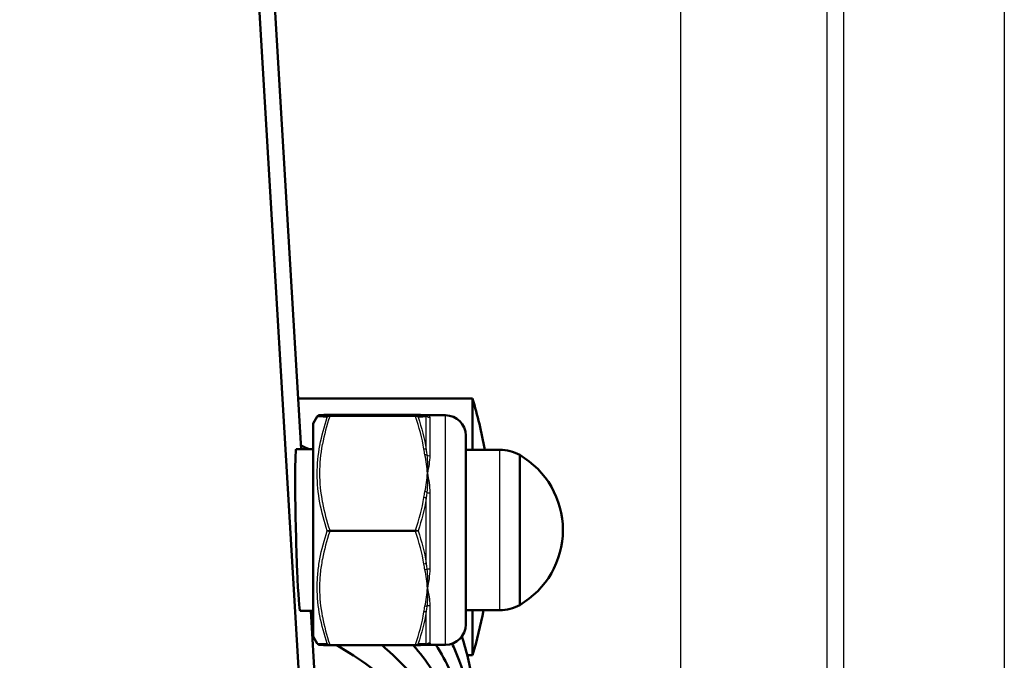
# Model space of a CAD drawing. Header units: millimetres. Extents: x 196 to 2279, y -1387 to 2348.
# Tile 72 of 82: x 500 to 573, y 1574 to 1621. Entities that reach past the tile are written whole.
import ezdxf

# ---------------------------------------------------------------- set-up
doc = ezdxf.new("R2010")
doc.units = ezdxf.units.MM
doc.header["$LTSCALE"] = 0.75
doc.layers.add('Visible', color=7, linetype='Continuous', lineweight=50)
doc.layers.add('Visible Narrow', color=7, linetype='Continuous', lineweight=25)

msp = doc.modelspace()

# ---------------------------------------------------------------- linework, layer by layer
at = {"layer": 'Visible', "extrusion": (0, 1, -2.96628e-13)}
for p, q in [((524.924, 1498.805, -556.942), (483.367, 2196.115, 278.485)), ((520.685, 1589.443, -487.989), (518.633, 1623.866, -446.749)), ((520.461, 1593.196, -779.696), (533.377, 1593.196, -779.696)), ((521.577, 1591.363, -475.334), (521.866, 1591.864, -475.334)), ((529.157, 1591.995, -480.128), (522.797, 1591.995, -480.128)), ((530.041, 1591.963, -475.334), (531.377, 1591.963, -475.334)), ((521.577, 1589.443, -475.334), (520.314, 1589.443, -475.334)), ((535.392, 1589.413, -475.334), (532.877, 1589.413, -475.334)), ((521.577, 1577.483, -475.334), (520.606, 1577.483, -475.334)), ((524.915, 1518.455, -573.038), (521.397, 1577.483, -502.318)), ((535.392, 1577.513, -475.334), (532.877, 1577.513, -475.334)), ((521.577, 1575.563, -475.334), (521.866, 1575.063, -475.334)), ((529.157, 1574.931, -470.54), (522.797, 1574.931, -470.54)), ((530.041, 1574.963, -475.334), (531.377, 1574.963, -475.334)), ((532.986, 1574.196, -779.696), (533.377, 1574.196, -779.696))]:
    msp.add_line(p, q, dxfattribs=at)
at = {"layer": 'Visible', "extrusion": (-1, 0, 0)}
for centre, radius, start, end in [((-1583.696, -779.696, -533.377), 9.5, 127.0042, 180), ((-1583.463, -475.334, -536.877), 5.557, 0, 180), ((-1583.696, -779.696, -533.377), 9.5, 0, 49.40122)]:
    msp.add_arc(centre, radius, start, end, dxfattribs=at)
at = {"layer": 'Visible', "extrusion": (0, -2.96628e-13, -1)}
for centre, radius, start, end in [((-501.845, 1583.696, 779.696), 32.932, 163.2335, 170.00143), ((-531.377, 1590.463, 475.334), 1.5, 90, 180), ((-535.392, 1586.413, 475.334), 3, 90, 119.65979), ((-533.651, 1583.463, 475.334), 6.425, 120.1304, 239.8696), ((-535.392, 1580.513, 475.334), 3, 240.34021, 270), ((-501.845, 1583.696, 779.696), 32.932, 190.82007, 196.7665), ((-531.377, 1576.463, 475.334), 1.5, 180, 270)]:
    msp.add_arc(centre, radius, start, end, dxfattribs=at)
at = {"layer": 'Visible', "extrusion": (0.182291, -0.006515, 0.983223)}
msp.add_arc((1609.683, -551.709, -382.629), 0.2, 359.99994, 2.08176, dxfattribs=at)
at = {"layer": 'Visible', "extrusion": (1, 0, 0)}
for centre, radius in [((1583.463, -475.334, 521.577), 7.9), ((1583.463, -475.334, 532.877), 7)]:
    msp.add_arc(centre, radius, 0, 180, dxfattribs=at)
at = {"layer": 'Visible', "extrusion": (0.182291, 0.006515, -0.983223)}
for start, end in [(179.99994, 182.08176), (136.09286, 179.99994)]:
    msp.add_arc((1555.224, 489.516, 572.722), 0.2, start, end, dxfattribs=at)
at = {"layer": 'Visible', "extrusion": (0.999272, 0.024453, 0.029297)}
msp.add_ellipse((520.46, 1583.463, -475.334), major_axis=(-0.228, 3.832, 4.591), ratio=0.999272, start_param=-0.875267, end_param=2.266326, dxfattribs=at)
at = {"layer": 'Visible'}
for points, knots in [([(521.866, 1591.864, -475.333), (521.877, 1591.882, -475.347), (521.89, 1591.898, -475.362), (521.915, 1591.922, -475.397), (521.928, 1591.93, -475.417), (521.949, 1591.943, -475.461), (521.957, 1591.947, -475.485), (521.976, 1591.954, -475.547), (521.984, 1591.957, -475.586), (522.005, 1591.962, -475.715), (522.013, 1591.964, -475.805), (522.046, 1591.969, -476.164), (522.066, 1591.97, -476.434), (522.181, 1591.978, -477.511), (522.326, 1591.983, -478.314), (522.601, 1591.991, -479.448), (522.693, 1591.993, -479.789), (522.792, 1591.995, -480.128)], [0.0000649, 0.0000649, 0.0000649, 0.0000649, 0.0076103, 0.0076103, 0.0148612, 0.0148612, 0.0225849, 0.0225849, 0.034539, 0.034539, 0.0616122, 0.0616122, 0.1427319, 0.1427319, 0.386626, 0.386626, 0.4925958, 0.4925958, 0.4925958, 0.4925958]), ([(532.578, 1575.565, -739.286), (532.975, 1574.397, -739.729), (533.257, 1573.192, -740.183), (533.561, 1570.831, -741.072), (533.599, 1569.66, -741.513), (533.527, 1568.495, -741.952)], [279.673138, 279.673138, 279.673138, 279.673138, 280.0639208, 280.0639208, 280.4354025, 280.4354025, 280.4354025, 280.4354025]), ([(522.792, 1574.931, -470.54), (522.565, 1574.937, -471.319), (522.374, 1574.942, -472.111), (522.172, 1574.95, -473.315), (522.119, 1574.953, -473.721), (522.058, 1574.957, -474.331), (522.042, 1574.959, -474.534), (522.016, 1574.963, -474.838), (522.007, 1574.964, -474.94), (521.982, 1574.971, -475.092), (521.971, 1574.973, -475.145), (521.943, 1574.987, -475.22), (521.93, 1574.994, -475.247), (521.907, 1575.012, -475.282), (521.899, 1575.02, -475.294), (521.882, 1575.039, -475.316), (521.873, 1575.05, -475.325), (521.866, 1575.063, -475.334)], [0, 0, 0, 0, 0.2435103, 0.2435103, 0.3662038, 0.3662038, 0.4273466, 0.4273466, 0.4578995, 0.4578995, 0.473686, 0.473686, 0.4824962, 0.4824962, 0.4874329, 0.4874329, 0.4925517, 0.4925517, 0.4925517, 0.4925517]), ([(523.272, 1574.931, -701.673), (525.004, 1573.985, -702.089), (526.602, 1572.792, -702.587), (529.524, 1569.863, -703.761), (530.819, 1568.034, -704.471), (532.678, 1564.137, -705.965), (533.269, 1562.018, -706.762), (533.571, 1558.926, -707.926), (533.588, 1557.946, -708.295), (533.527, 1556.969, -708.663)], [212.19337, 212.19337, 212.19337, 212.19337, 212.796696, 212.796696, 213.483595, 213.483595, 214.167223, 214.167223, 214.478791, 214.478791, 214.478791, 214.478791]), ([(526.655, 1574.931, -709.306), (526.74, 1574.86, -709.335), (526.824, 1574.788, -709.364), (528.58, 1573.266, -709.986), (530.013, 1571.528, -710.666), (532.167, 1567.765, -712.119), (532.919, 1565.69, -712.905), (533.536, 1562.168, -714.232), (533.616, 1560.713, -714.779), (533.527, 1559.272, -715.322)], [225.803972, 225.803972, 225.803972, 225.803972, 225.838311, 225.838311, 226.525776, 226.525776, 227.210065, 227.210065, 227.670137, 227.670137, 227.670137, 227.670137]), ([(528.984, 1574.931, -716.888), (529.471, 1574.363, -717.113), (529.925, 1573.77, -717.345), (531.555, 1571.356, -718.284), (532.464, 1569.337, -719.056), (533.466, 1565.406, -720.539), (533.647, 1563.464, -721.269), (533.527, 1561.558, -721.987)], [239.33456, 239.33456, 239.33456, 239.33456, 239.567763, 239.567763, 240.252766, 240.252766, 240.863555, 240.863555, 240.863555, 240.863555]), ([(530.204, 1575.101, -473.813), (530.204, 1575.053, -474.075), (530.185, 1575.018, -474.337), (530.154, 1574.995, -474.599), (530.126, 1574.974, -474.845), (530.086, 1574.963, -475.091), (530.041, 1574.963, -475.334)], [0, 0, 0, 0, 0.000794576, 0.000794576, 0.000794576, 0.001536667, 0.001536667, 0.001536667, 0.001536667]), ([(530.662, 1574.963, -724.435), (531.467, 1573.687, -724.93), (532.121, 1572.319, -725.454), (533.28, 1568.882, -726.758), (533.609, 1566.717, -727.57), (533.553, 1564.345, -728.463), (533.542, 1564.102, -728.554), (533.527, 1563.859, -728.646)], [252.821589, 252.821589, 252.821589, 252.821589, 253.295333, 253.295333, 253.977908, 253.977908, 254.05576, 254.05576, 254.05576, 254.05576]), ([(531.869, 1575.046, -731.948), (531.947, 1574.876, -732.013), (532.022, 1574.706, -732.079), (532.933, 1572.555, -732.9), (533.427, 1570.416, -733.703), (533.575, 1567.587, -734.768), (533.571, 1566.883, -735.033), (533.526, 1566.179, -735.298)], [266.2784393, 266.2784393, 266.2784393, 266.2784393, 266.3377349, 266.3377349, 267.0209754, 267.0209754, 267.2454843, 267.2454843, 267.2454843, 267.2454843])]:
    msp.add_open_spline(points, degree=3, knots=knots, dxfattribs=at)
for points in [[(529.771, 1591.977, -477.33), (529.639, 1591.983, -478.279), (529.424, 1591.989, -479.209), (529.157, 1591.995, -480.127)], [(529.85, 1591.974, -476.844), (529.82, 1591.975, -477.005), (529.793, 1591.976, -477.167), (529.771, 1591.977, -477.33)], [(529.857, 1591.973, -476.845), (529.943, 1591.97, -476.394), (529.996, 1591.968, -475.937), (530.037, 1591.964, -475.479)], [(530.041, 1591.963, -475.334), (530.038, 1591.963, -475.315), (530.034, 1591.963, -475.296), (530.03, 1591.963, -475.278)], [(530.033, 1591.963, -475.334), (530.032, 1591.963, -475.315), (530.031, 1591.963, -475.296), (530.03, 1591.963, -475.278)], [(520.668, 1589.715, -740.92), (520.877, 1589.628, -740.954), (521.084, 1589.537, -740.99), (521.29, 1589.443, -741.027)], [(529.992, 1580.564, -737.365), (529.992, 1580.564, -737.365), (529.992, 1580.564, -737.365), (529.992, 1580.564, -737.365)], [(521.944, 1577.902, -708.033), (521.944, 1577.902, -708.033), (521.944, 1577.902, -708.033), (521.944, 1577.902, -708.033)], [(530.029, 1578.209, -730.727), (530.029, 1578.209, -730.727), (530.029, 1578.208, -730.727), (530.029, 1578.208, -730.727)], [(521.498, 1575.795, -701.284), (521.524, 1575.783, -701.289), (521.551, 1575.772, -701.294), (521.577, 1575.761, -701.299)], [(529.771, 1574.95, -473.338), (529.641, 1574.944, -472.401), (529.43, 1574.938, -471.481), (529.166, 1574.932, -470.574)], [(529.85, 1574.953, -473.824), (529.828, 1574.952, -473.704), (529.807, 1574.952, -473.584), (529.789, 1574.951, -473.463)], [(530.037, 1574.963, -475.189), (529.996, 1574.959, -474.731), (529.943, 1574.956, -474.274), (529.857, 1574.953, -473.823)], [(529.991, 1575.014, -473.798), (530.041, 1574.981, -474.259), (530.051, 1574.964, -474.724), (530.037, 1574.963, -475.189)], [(530.041, 1574.963, -475.334), (530.04, 1574.963, -475.338), (530.04, 1574.963, -475.341), (530.039, 1574.963, -475.345)]]:
    msp.add_open_spline(points, degree=3, dxfattribs=at)
at = {"layer": 'Visible Narrow', "extrusion": (0, 1, -2.96628e-13)}
for p, q in [((560.892, 1492.772, -948.225), (560.892, 1674.155, -948.225)), ((572.787, 1674.155, -960.099), (572.787, 1492.772, -960.099)), ((548.816, 1494.038, -916.471), (548.816, 1672.889, -916.471)), ((559.626, 1672.889, -928.23), (559.626, 1494.038, -928.23)), ((529.157, 1591.995, -480.127), (522.797, 1591.995, -480.127)), ((522.797, 1591.931, -470.428), (529.157, 1591.931, -470.428)), ((529.157, 1591.88, -470.342), (522.797, 1591.88, -470.342)), ((522.797, 1583.449, -465.548), (529.157, 1583.449, -465.548)), ((529.157, 1583.349, -465.548), (522.797, 1583.349, -465.548)), ((522.797, 1574.981, -470.454), (529.157, 1574.981, -470.454))]:
    msp.add_line(p, q, dxfattribs=at)
at = {"layer": 'Visible Narrow', "extrusion": (1, 0, 0)}
for centre, radius, start, end in [((1591.831, -470.429, 522.797), 0.1, 0.37968, 60.37965), ((1583.463, -475.334, 530.204), 8.5, 11.06539, 49.6939), ((1583.463, -475.334, 530.204), 8.5, 71.06539, 109.6939), ((1583.399, -465.635, 522.797), 0.1, 60.37971, 120.37962), ((1583.463, -475.334, 530.204), 8.5, 131.06539, 169.6939), ((1575.031, -470.54, 522.797), 0.1, 120.37968, 180)]:
    msp.add_arc(centre, radius, start, end, dxfattribs=at)
at = {"layer": 'Visible Narrow', "extrusion": (1, -5.48343e-13, 2.32777e-12)}
msp.add_arc((1591.831, -470.429, 529.157), 0.1, 0.37965, 60.37964, dxfattribs=at)
at = {"layer": 'Visible Narrow', "extrusion": (-0.137281, -0.006563, 0.99051)}
msp.add_arc((-1564.635, 534.397, -551.911), 0.2, 116.27402, 177.23664, dxfattribs=at)
at = {"layer": 'Visible Narrow', "extrusion": (-0.182291, -0.006515, 0.983223)}
msp.add_arc((-1571.813, 490.119, -572.722), 0.2, 131.92934, 177.91824, dxfattribs=at)
at = {"layer": 'Visible Narrow', "extrusion": (-1, 0, 0)}
for centre, radius, start, end in [((-1583.463, -475.334, -529.944), 8.65, 133.50991, 165.73079), ((-1583.463, -475.334, -531.377), 8.5, 0, 180), ((-1583.463, -475.334, -535.392), 5.95, 0, 180), ((-1583.463, -475.334, -529.944), 8.65, 73.50991, 105.73079), ((-1583.463, -475.334, -529.944), 8.65, 13.50991, 45.73079)]:
    msp.add_arc(centre, radius, start, end, dxfattribs=at)
at = {"layer": 'Visible Narrow', "extrusion": (3.09142e-13, -0.191929, 0.981409)}
msp.add_arc((530.204, 1471.594, -770.41), 0.3, 224.99611, 270, dxfattribs=at)
at = {"layer": 'Visible Narrow', "extrusion": (0.137281, -0.861089, 0.489571)}
msp.add_arc((773.39, 318.496, -1525.518), 0.2, 24.57442, 85.53704, dxfattribs=at)
at = {"layer": 'Visible Narrow', "extrusion": (0.182291, -0.854754, 0.485969)}
msp.add_arc((849.609, 291.68, -1489.422), 0.2, 38.09402, 84.08293, dxfattribs=at)
at = {"layer": 'Visible Narrow', "extrusion": (4.99067e-12, -0.762599, 0.646871)}
msp.add_arc((530.204, 670.607, -1515.028), 0.3, 224.99611, 270, dxfattribs=at)
at = {"layer": 'Visible Narrow', "extrusion": (-0.137281, -0.861089, 0.489571)}
msp.add_arc((273.499, 400.207, -1666.907), 0.2, 33.50034, 94.46296, dxfattribs=at)
at = {"layer": 'Visible Narrow', "extrusion": (-0.182291, -0.854754, 0.485969)}
msp.add_arc((187.352, 399.151, -1679.516), 0.2, 49.92817, 95.91707, dxfattribs=at)
at = {"layer": 'Visible Narrow', "extrusion": (3.22242e-14, -0.94589, 0.324489)}
msp.add_arc((530.204, 73.003, -1652.022), 0.3, 224.99611, 270, dxfattribs=at)
at = {"layer": 'Visible Narrow', "extrusion": (1, -2.25182e-12, 2.09762e-12)}
msp.add_arc((1583.399, -465.635, 529.157), 0.1, 60.37965, 120.37964, dxfattribs=at)
at = {"layer": 'Visible Narrow', "extrusion": (0.137281, -0.854525, -0.500939)}
msp.add_arc((773.845, -1144.179, -1044.302), 0.2, 33.63846, 94.60108, dxfattribs=at)
at = {"layer": 'Visible Narrow', "extrusion": (0.182291, -0.848239, -0.497254)}
msp.add_arc((850.123, -1118.569, -1011.747), 0.2, 50.1107, 96.09961, dxfattribs=at)
at = {"layer": 'Visible Narrow', "extrusion": (3.95697e-12, -0.941506, -0.336995)}
msp.add_arc((530.204, -972.349, -1330.656), 0.3, 224.99611, 270, dxfattribs=at)
at = {"layer": 'Visible Narrow', "extrusion": (-0.182291, -0.848239, -0.497254)}
msp.add_arc((186.491, -1229.344, -1201.84), 0.2, 37.91149, 83.90039, dxfattribs=at)
at = {"layer": 'Visible Narrow', "extrusion": (-8.19345e-14, -0.75396, -0.65692)}
msp.add_arc((530.204, -1389.792, -881.612), 0.3, 224.99611, 270, dxfattribs=at)
at = {"layer": 'Visible Narrow', "extrusion": (-0.137281, -0.854525, -0.500939)}
msp.add_arc((272.844, -1228.414, -1185.691), 0.2, 24.4363, 85.39892, dxfattribs=at)
at = {"layer": 'Visible Narrow', "extrusion": (1, -1.75692e-12, -1.64767e-12)}
msp.add_arc((1575.031, -470.54, 529.157), 0.1, 120.37965, 180, dxfattribs=at)
at = {"layer": 'Visible Narrow', "extrusion": (0.137281, 0.006563, -0.99051)}
msp.add_arc((1548.054, 533.597, 551.911), 0.2, 121.80074, 182.76336, dxfattribs=at)
at = {"layer": 'Visible Narrow', "extrusion": (2.89141e-12, -0.178907, -0.983866)}
msp.add_arc((530.204, -1634.156, 184.372), 0.3, 224.99611, 270, dxfattribs=at)
at = {"layer": 'Visible Narrow'}
for points, knots in [([(522.607, 1591.818, -470.437), (522.381, 1591.826, -471.225), (522.195, 1591.835, -472.02), (521.938, 1591.851, -473.625), (521.867, 1591.858, -474.435), (521.865, 1591.863, -475.282), (521.865, 1591.863, -475.307), (521.866, 1591.864, -475.333)], [0, 0, 0, 0, 0.002438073, 0.002438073, 0.004876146, 0.004876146, 0.004952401, 0.004952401, 0.004952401, 0.004952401]), ([(522.607, 1583.399, -465.65), (522.38, 1584.088, -466.038), (522.194, 1584.784, -466.429), (521.935, 1586.193, -467.225), (521.865, 1586.911, -467.631), (521.866, 1588.329, -468.438), (521.935, 1589.034, -468.84), (522.193, 1590.435, -469.642), (522.38, 1591.132, -470.043), (522.607, 1591.818, -470.437)], [0, 0, 0, 0, 0.002457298, 0.002457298, 0.004914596, 0.004914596, 0.007371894, 0.007371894, 0.009829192, 0.009829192, 0.009829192, 0.009829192]), ([(522.797, 1591.88, -470.342), (522.569, 1591.201, -469.956), (522.379, 1590.511, -469.563), (522.247, 1589.816, -469.168), (522.246, 1589.808, -469.163), (522.244, 1589.799, -469.158), (522.242, 1589.79, -469.153), (522.11, 1589.087, -468.754), (522.039, 1588.38, -468.352), (522.039, 1587.67, -467.948), (522.038, 1586.959, -467.543), (522.111, 1586.24, -467.135), (522.243, 1585.535, -466.734), (522.245, 1585.523, -466.727), (522.248, 1585.51, -466.72), (522.25, 1585.497, -466.713), (522.382, 1584.806, -466.32), (522.57, 1584.124, -465.932), (522.797, 1583.449, -465.548)], [0.000060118, 0.000060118, 0.000060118, 0.000060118, 0.002500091, 0.002500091, 0.002500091, 0.002530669, 0.002530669, 0.002530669, 0.005001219, 0.005001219, 0.005001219, 0.00747177, 0.00747177, 0.00747177, 0.007516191, 0.007516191, 0.007516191, 0.009942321, 0.009942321, 0.009942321, 0.009942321]), ([(522.797, 1591.995, -480.127), (522.57, 1591.99, -479.347), (522.381, 1591.985, -478.561), (522.249, 1591.98, -477.765), (522.247, 1591.98, -477.752), (522.245, 1591.979, -477.739), (522.243, 1591.979, -477.726), (522.178, 1591.977, -477.33), (522.127, 1591.974, -476.931), (522.093, 1591.971, -476.53), (522.092, 1591.971, -476.521), (522.091, 1591.971, -476.513), (522.091, 1591.971, -476.505), (522.056, 1591.969, -476.098), (522.039, 1591.966, -475.686), (522.039, 1591.963, -475.276), (522.039, 1591.958, -474.448), (522.112, 1591.952, -473.631), (522.244, 1591.947, -472.822), (522.245, 1591.947, -472.814), (522.247, 1591.947, -472.805), (522.248, 1591.947, -472.796), (522.38, 1591.941, -471.999), (522.569, 1591.936, -471.211), (522.797, 1591.931, -470.428)], [0.000059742, 0.000059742, 0.000059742, 0.000059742, 0.002480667, 0.002480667, 0.002480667, 0.002519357, 0.002519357, 0.002519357, 0.003724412, 0.003724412, 0.003724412, 0.003749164, 0.003749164, 0.003749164, 0.004971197, 0.004971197, 0.004971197, 0.007438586, 0.007438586, 0.007438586, 0.007465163, 0.007465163, 0.007465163, 0.009898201, 0.009898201, 0.009898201, 0.009898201]), ([(529.157, 1591.931, -470.428), (529.198, 1591.931, -470.422), (529.237, 1591.918, -470.421), (529.27, 1591.898, -470.422), (529.303, 1591.877, -470.424), (529.329, 1591.85, -470.429), (529.347, 1591.818, -470.437)], [0, 0, 0, 0, 0.0001165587, 0.0001165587, 0.0001165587, 0.0002331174, 0.0002331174, 0.0002331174, 0.0002331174]), ([(529.991, 1591.892, -473.686), (529.977, 1591.881, -473.554), (529.963, 1591.869, -473.421), (529.951, 1591.855, -473.289), (529.949, 1591.852, -473.26), (529.946, 1591.85, -473.231), (529.944, 1591.847, -473.202)], [0, 0, 0, 0, 0.000400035, 0.000400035, 0.000400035, 0.0004882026, 0.0004882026, 0.0004882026, 0.0004882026]), ([(529.944, 1589.419, -469.061), (529.955, 1589.31, -468.984), (529.968, 1589.201, -468.908), (529.982, 1589.091, -468.834), (529.985, 1589.067, -468.818), (529.988, 1589.043, -468.801), (529.991, 1589.019, -468.785)], [0, 0, 0, 0, 0.0004000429, 0.0004000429, 0.0004000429, 0.0004882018, 0.0004882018, 0.0004882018, 0.0004882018]), ([(530.204, 1588.962, -468.852), (530.204, 1588.759, -468.68), (530.185, 1588.55, -468.519), (530.154, 1588.334, -468.368), (530.124, 1588.116, -468.216), (530.08, 1587.892, -468.074), (530.03, 1587.665, -467.945)], [0, 0, 0, 0, 0.000794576, 0.000794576, 0.000794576, 0.001593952, 0.001593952, 0.001593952, 0.001593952]), ([(529.991, 1586.25, -467.211), (529.977, 1586.13, -467.154), (529.963, 1586.01, -467.099), (529.951, 1585.889, -467.044), (529.949, 1585.862, -467.032), (529.946, 1585.835, -467.02), (529.944, 1585.809, -467.008)], [0, 0, 0, 0, 0.000400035, 0.000400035, 0.000400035, 0.0004882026, 0.0004882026, 0.0004882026, 0.0004882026]), ([(522.607, 1575.045, -470.548), (522.381, 1575.724, -470.146), (522.195, 1576.407, -469.741), (521.938, 1577.789, -468.925), (521.867, 1578.488, -468.514), (521.865, 1579.55, -467.891), (521.882, 1579.907, -467.683), (521.948, 1580.615, -467.269), (521.998, 1580.967, -467.063), (522.193, 1582.022, -466.45), (522.38, 1582.715, -466.047), (522.607, 1583.399, -465.65)], [0, 0, 0, 0, 0.002438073, 0.002438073, 0.004876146, 0.004876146, 0.006095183, 0.006095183, 0.007314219, 0.007314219, 0.009752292, 0.009752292, 0.009752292, 0.009752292]), ([(522.797, 1583.349, -465.548), (522.57, 1582.676, -465.943), (522.381, 1581.997, -466.341), (522.249, 1581.31, -466.743), (522.247, 1581.299, -466.75), (522.245, 1581.288, -466.756), (522.243, 1581.277, -466.763), (522.178, 1580.935, -466.963), (522.127, 1580.591, -467.165), (522.093, 1580.245, -467.368), (522.092, 1580.238, -467.372), (522.091, 1580.231, -467.376), (522.091, 1580.223, -467.38), (522.056, 1579.872, -467.586), (522.039, 1579.517, -467.795), (522.039, 1579.163, -468.002), (522.039, 1578.449, -468.421), (522.112, 1577.744, -468.834), (522.244, 1577.047, -469.243), (522.245, 1577.039, -469.247), (522.247, 1577.032, -469.252), (522.248, 1577.024, -469.256), (522.38, 1576.337, -469.659), (522.569, 1575.656, -470.058), (522.797, 1574.981, -470.454)], [0.000059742, 0.000059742, 0.000059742, 0.000059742, 0.002480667, 0.002480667, 0.002480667, 0.002519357, 0.002519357, 0.002519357, 0.003724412, 0.003724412, 0.003724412, 0.003749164, 0.003749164, 0.003749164, 0.004971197, 0.004971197, 0.004971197, 0.007438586, 0.007438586, 0.007438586, 0.007465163, 0.007465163, 0.007465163, 0.009898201, 0.009898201, 0.009898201, 0.009898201]), ([(522.797, 1583.349, -465.548), (522.756, 1583.353, -465.546), (522.717, 1583.361, -465.555), (522.684, 1583.37, -465.574), (522.651, 1583.379, -465.593), (522.625, 1583.389, -465.619), (522.607, 1583.399, -465.65)], [0.0000000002, 0.0000000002, 0.0000000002, 0.0000000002, 0.0001165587, 0.0001165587, 0.0001165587, 0.0002331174, 0.0002331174, 0.0002331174, 0.0002331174]), ([(529.157, 1583.449, -465.548), (529.198, 1583.444, -465.545), (529.237, 1583.436, -465.555), (529.27, 1583.427, -465.574), (529.303, 1583.418, -465.592), (529.329, 1583.409, -465.619), (529.347, 1583.399, -465.65)], [0, 0, 0, 0, 0.0001165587, 0.0001165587, 0.0001165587, 0.0002331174, 0.0002331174, 0.0002331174, 0.0002331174]), ([(529.944, 1581.008, -467.04), (529.955, 1580.887, -467.096), (529.968, 1580.767, -467.152), (529.982, 1580.648, -467.21), (529.985, 1580.622, -467.223), (529.988, 1580.596, -467.236), (529.991, 1580.569, -467.248)], [0, 0, 0, 0, 0.0004000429, 0.0004000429, 0.0004000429, 0.0004882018, 0.0004882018, 0.0004882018, 0.0004882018]), ([(530.204, 1580.599, -467.331), (530.204, 1580.348, -467.421), (530.185, 1580.104, -467.521), (530.154, 1579.865, -467.633), (530.124, 1579.625, -467.745), (530.08, 1579.39, -467.869), (530.03, 1579.165, -468.001)], [0, 0, 0, 0, 0.000794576, 0.000794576, 0.000794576, 0.001593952, 0.001593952, 0.001593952, 0.001593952]), ([(529.991, 1577.822, -468.859), (529.977, 1577.713, -468.935), (529.963, 1577.604, -469.011), (529.951, 1577.497, -469.089), (529.949, 1577.473, -469.106), (529.946, 1577.449, -469.123), (529.944, 1577.425, -469.14)], [0, 0, 0, 0, 0.000400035, 0.000400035, 0.000400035, 0.0004882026, 0.0004882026, 0.0004882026, 0.0004882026]), ([(521.866, 1575.063, -475.334), (521.867, 1575.061, -474.949), (521.884, 1575.058, -474.563), (521.948, 1575.055, -473.768), (521.998, 1575.053, -473.36), (522.193, 1575.048, -472.14), (522.38, 1575.047, -471.339), (522.607, 1575.045, -470.548)], [0.004953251, 0.004953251, 0.004953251, 0.004953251, 0.006095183, 0.006095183, 0.007314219, 0.007314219, 0.009752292, 0.009752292, 0.009752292, 0.009752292]), ([(529.157, 1574.981, -470.454), (529.198, 1574.976, -470.457), (529.237, 1574.981, -470.468), (529.27, 1574.993, -470.485), (529.303, 1575.004, -470.502), (529.329, 1575.023, -470.524), (529.347, 1575.045, -470.548)], [0, 0, 0, 0, 0.0001165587, 0.0001165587, 0.0001165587, 0.0002331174, 0.0002331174, 0.0002331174, 0.0002331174]), ([(529.944, 1575.053, -473.313), (529.955, 1575.041, -473.446), (529.968, 1575.03, -473.578), (529.982, 1575.02, -473.71), (529.985, 1575.018, -473.739), (529.988, 1575.016, -473.768), (529.991, 1575.014, -473.798)], [0, 0, 0, 0, 0.0004000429, 0.0004000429, 0.0004000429, 0.0004882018, 0.0004882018, 0.0004882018, 0.0004882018])]:
    msp.add_open_spline(points, degree=3, knots=knots, dxfattribs=at)
for points in [[(522.607, 1591.818, -470.437), (522.645, 1591.884, -470.421), (522.719, 1591.931, -470.417), (522.797, 1591.931, -470.428)], [(522.797, 1591.88, -470.342), (522.719, 1591.89, -470.347), (522.644, 1591.863, -470.386), (522.607, 1591.818, -470.437)], [(522.797, 1591.995, -480.127), (522.795, 1591.995, -480.128), (522.794, 1591.995, -480.128), (522.792, 1591.995, -480.128)], [(529.157, 1591.931, -470.428), (529.424, 1591.937, -471.347), (529.639, 1591.943, -472.277), (529.771, 1591.95, -473.225)], [(529.347, 1591.818, -470.437), (529.309, 1591.864, -470.386), (529.234, 1591.89, -470.347), (529.157, 1591.88, -470.342)], [(529.771, 1589.449, -468.959), (529.639, 1590.273, -469.428), (529.424, 1591.082, -469.888), (529.157, 1591.88, -470.342)], [(529.944, 1591.847, -473.202), (529.816, 1591.838, -472.266), (529.607, 1591.828, -471.344), (529.347, 1591.818, -470.437)], [(529.347, 1591.818, -470.437), (529.607, 1591.031, -469.984), (529.816, 1590.231, -469.525), (529.944, 1589.419, -469.061)], [(529.771, 1591.95, -473.225), (529.793, 1591.951, -473.388), (529.82, 1591.952, -473.55), (529.85, 1591.953, -473.712)], [(530.03, 1591.963, -475.278), (530.002, 1591.967, -475.803), (529.946, 1591.97, -476.327), (529.85, 1591.974, -476.844)], [(529.85, 1591.953, -473.712), (529.946, 1591.956, -474.229), (530.002, 1591.96, -474.753), (530.03, 1591.963, -475.278)], [(530.03, 1591.963, -475.278), (530.052, 1591.96, -474.746), (530.048, 1591.937, -474.213), (529.991, 1591.892, -473.686)], [(530.03, 1591.963, -475.278), (530.13, 1591.96, -474.754), (530.204, 1591.908, -474.226), (530.204, 1591.805, -473.703)], [(529.85, 1589.026, -468.719), (529.82, 1589.166, -468.799), (529.793, 1589.307, -468.879), (529.771, 1589.449, -468.959)], [(530.03, 1587.665, -467.945), (530.002, 1588.121, -468.204), (529.946, 1588.576, -468.463), (529.85, 1589.026, -468.719)], [(529.991, 1589.019, -468.785), (530.048, 1588.581, -468.488), (530.052, 1588.127, -468.207), (530.03, 1587.665, -467.945)], [(529.85, 1586.303, -467.171), (529.946, 1586.753, -467.426), (530.002, 1587.208, -467.685), (530.03, 1587.665, -467.945)], [(530.03, 1587.665, -467.945), (530.052, 1587.202, -467.682), (530.048, 1586.729, -467.435), (529.991, 1586.25, -467.211)], [(530.03, 1587.665, -467.945), (530.13, 1587.21, -467.686), (530.204, 1586.726, -467.467), (530.204, 1586.222, -467.294)], [(529.157, 1583.449, -465.548), (529.424, 1584.247, -466.002), (529.639, 1585.056, -466.462), (529.771, 1585.88, -466.93)], [(529.944, 1585.809, -467.008), (529.816, 1584.994, -466.548), (529.607, 1584.19, -466.095), (529.347, 1583.399, -465.65)], [(529.771, 1585.88, -466.93), (529.793, 1586.022, -467.011), (529.82, 1586.163, -467.091), (529.85, 1586.303, -467.171)], [(522.607, 1583.399, -465.65), (522.645, 1583.419, -465.585), (522.719, 1583.439, -465.542), (522.797, 1583.449, -465.548)], [(529.347, 1583.399, -465.65), (529.309, 1583.378, -465.585), (529.234, 1583.358, -465.543), (529.157, 1583.349, -465.548)], [(529.771, 1580.935, -466.963), (529.639, 1581.754, -466.483), (529.424, 1582.556, -466.013), (529.157, 1583.349, -465.548)], [(529.347, 1583.399, -465.65), (529.607, 1582.614, -466.106), (529.816, 1581.816, -466.569), (529.944, 1581.008, -467.04)], [(529.85, 1580.516, -467.209), (529.82, 1580.655, -467.127), (529.793, 1580.795, -467.045), (529.771, 1580.935, -466.963)], [(529.991, 1580.569, -467.248), (530.048, 1580.093, -467.479), (530.052, 1579.623, -467.732), (530.03, 1579.165, -468.001)], [(530.03, 1579.165, -468.001), (530.002, 1579.618, -467.735), (529.946, 1580.07, -467.471), (529.85, 1580.516, -467.209)], [(529.85, 1577.814, -468.793), (529.946, 1578.26, -468.532), (530.002, 1578.712, -468.267), (530.03, 1579.165, -468.001)], [(530.03, 1579.165, -468.001), (530.052, 1578.706, -468.27), (530.048, 1578.256, -468.556), (529.991, 1577.822, -468.859)], [(530.03, 1579.165, -468.001), (530.13, 1578.713, -468.266), (530.204, 1578.282, -468.575), (530.204, 1577.88, -468.925)], [(529.771, 1577.394, -469.039), (529.793, 1577.534, -468.957), (529.82, 1577.674, -468.875), (529.85, 1577.814, -468.793)], [(529.157, 1574.981, -470.454), (529.424, 1575.773, -469.989), (529.639, 1576.576, -469.519), (529.771, 1577.394, -469.039)], [(529.944, 1577.425, -469.14), (529.816, 1576.62, -469.615), (529.607, 1575.826, -470.085), (529.347, 1575.045, -470.548)], [(522.607, 1575.045, -470.548), (522.645, 1574.998, -470.498), (522.719, 1574.972, -470.459), (522.797, 1574.981, -470.454)], [(522.792, 1574.931, -470.54), (522.716, 1574.933, -470.53), (522.644, 1574.98, -470.534), (522.607, 1575.045, -470.548)], [(522.797, 1574.931, -470.541), (522.795, 1574.931, -470.54), (522.794, 1574.931, -470.54), (522.792, 1574.931, -470.54)], [(529.347, 1575.045, -470.548), (529.309, 1574.978, -470.533), (529.234, 1574.931, -470.53), (529.157, 1574.931, -470.541)], [(529.347, 1575.045, -470.548), (529.607, 1575.047, -471.455), (529.816, 1575.049, -472.378), (529.944, 1575.053, -473.313)]]:
    msp.add_open_spline(points, degree=3, dxfattribs=at)

doc.saveas('drawing.dxf')
